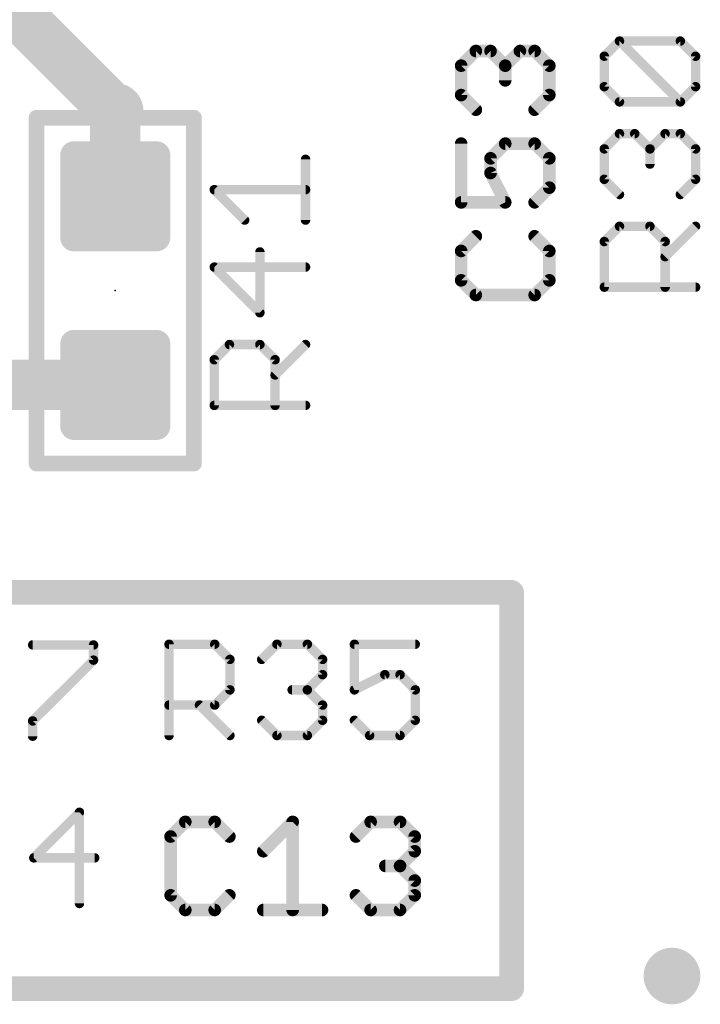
# Model space of a CAD drawing. Extents: x -10 to 150, y -20 to 180.
# Tile 18 of 70: x 66.36 to 71.86, y 26.52 to 34.47. Entities that reach past the tile are written whole.
import ezdxf

# ---------------------------------------------------------------- set-up
doc = ezdxf.new("R2010")
doc.units = 0
for name, color, linetype in [('1', 12, 'CONTINUOUS'), ('16', 132, 'CONTINUOUS'), ('18', 110, 'CONTINUOUS'), ('21', 253, 'CONTINUOUS'), ('23', 53, 'CONTINUOUS'), ('25', 253, 'CONTINUOUS')]:
    doc.layers.add(name, color=color, linetype=linetype)

# ---------------------------------------------------------------- blocks, each defined once
blk = doc.blocks.new('RECT142240X142240R25')
at = {"const_width": 0.1111}
blk.add_lwpolyline([(0.3889, -0.3334), (0.3889, 0.3334, 0.4142), (0.3334, 0.3889), (-0.3334, 0.3889, 0.4142), (-0.3889, 0.3334), (-0.3889, -0.3334, 0.4142), (-0.3334, -0.3889), (0.3334, -0.3889, 0.4142)], format="xyb", close=True, dxfattribs=at)
blk.add_solid([(-0.3588, -0.3588), (0.3588, -0.3588), (-0.3588, 0.3588), (0.3588, 0.3588)])
blk = doc.blocks.new('ROUNDV')
at = {"const_width": 0.5}
blk.add_lwpolyline([(0, -0.25, 1), (0, 0.25, 1), (0, -0.25)], format="xyb", dxfattribs=at)

msp = doc.modelspace()

# ---------------------------------------------------------------- linework, layer by layer
at = {"layer": '1', "const_width": 0.4064}
for points in [[(67.1322, 33.7312), (67.1322, 33.0454)], [(64.643, 31.5214), (67.1322, 31.5214)]]:
    msp.add_lwpolyline(points, dxfattribs=at)
at = {"layer": '1', "const_width": 0.2032}
for points in [[(67.2338, 33.7312, 1), (67.0306, 33.7312)], [(67.0306, 33.0454, 1), (67.2338, 33.0454)], [(67.1322, 31.4198, 1), (67.1322, 31.623)]]:
    msp.add_lwpolyline(points, format="xyb", dxfattribs=at)
at = {"layer": '16', "const_width": 0.4064}
msp.add_lwpolyline([(64.643, 36.2204), (67.1322, 33.7312)], dxfattribs=at)
at = {"layer": '16', "const_width": 0.2032}
msp.add_lwpolyline([(67.0604, 33.6594, 1), (67.204, 33.803)], format="xyb", dxfattribs=at)
at = {"layer": '21'}
for points, const_width in [([(66.4972, 33.7122, 1), (66.4972, 33.6486)], 0.0635), ([(66.529, 33.6804, 1), (66.4655, 33.6804)], 0.0635), ([(67.799, 33.6804, 1), (67.7355, 33.6804)], 0.0635), ([(67.7672, 33.6486, 1), (67.7672, 33.7122)], 0.0635), ([(66.4972, 30.9182, 1), (66.4972, 30.8547)], 0.0635), ([(67.7672, 30.8547, 1), (67.7672, 30.9182)], 0.0635), ([(66.4655, 30.8864, 1), (66.529, 30.8864)], 0.0635), ([(67.7355, 30.8864, 1), (67.799, 30.8864)], 0.0635), ([(70.3826, 29.845, 1), (70.2826, 29.845)], 0.1), ([(70.3326, 29.795, 1), (70.3326, 29.895)], 0.1), ([(70.3326, 26.5946, 1), (70.3326, 26.6946)], 0.1), ([(70.2826, 26.6446, 1), (70.3826, 26.6446)], 0.1)]:
    msp.add_lwpolyline(points, format="xyb", dxfattribs=dict(at, const_width=const_width))
for points, const_width in [([(66.4972, 30.8864), (66.4972, 33.6804)], 0.127), ([(66.4972, 33.6804), (67.7672, 33.6804)], 0.127), ([(67.7672, 33.6804), (67.7672, 30.8864)], 0.127), ([(67.7672, 30.8864), (66.4972, 30.8864)], 0.127), ([(61.9506, 29.845), (70.3326, 29.845)], 0.2), ([(70.3326, 29.845), (70.3326, 26.6446)], 0.2), ([(70.3326, 26.6446), (61.9506, 26.6446)], 0.2)]:
    msp.add_lwpolyline(points, dxfattribs=dict(at, const_width=const_width))
at = {"layer": '23'}
msp.add_point((67.1322, 32.2834), dxfattribs=at)
at = {"layer": '25'}
for points, const_width in [([(71.0813, 34.1769), (71.2041, 34.2998)], 0.0762), ([(71.2041, 34.2998), (71.6956, 34.2998)], 0.0762), ([(71.6956, 33.8083), (71.2041, 34.2998)], 0.0762), ([(71.6956, 34.2998), (71.8185, 34.1769)], 0.0762), ([(69.9256, 34.1007), (70.0442, 34.2193)], 0.1016), ([(70.0442, 34.2193), (70.1629, 34.2193)], 0.1016), ([(70.1629, 34.2193), (70.2815, 34.1007)], 0.1016), ([(70.2815, 34.1007), (70.4001, 34.2193)], 0.1016), ([(70.4001, 34.2193), (70.5188, 34.2193)], 0.1016), ([(70.5188, 34.2193), (70.6374, 34.1007)], 0.1016), ([(71.0813, 33.9312), (71.0813, 34.1769)], 0.0762), ([(71.8185, 34.1769), (71.8185, 33.9312)], 0.0762), ([(69.9256, 33.8634), (69.9256, 34.1007)], 0.1016), ([(70.2815, 34.1007), (70.2815, 33.9821)], 0.1016), ([(70.6374, 34.1007), (70.6374, 33.8634)], 0.1016), ([(71.2041, 33.8083), (71.0813, 33.9312)], 0.0762), ([(71.8185, 33.9312), (71.6956, 33.8083)], 0.0762), ([(70.0442, 33.7448), (69.9256, 33.8634)], 0.1016), ([(70.6374, 33.8634), (70.5188, 33.7448)], 0.1016), ([(71.6956, 33.8083), (71.2041, 33.8083)], 0.0762), ([(71.0813, 33.4285), (71.2041, 33.5514)], 0.0762), ([(71.2041, 33.5514), (71.327, 33.5514)], 0.0762), ([(71.327, 33.5514), (71.4499, 33.4285)], 0.0762), ([(71.4499, 33.4285), (71.5728, 33.5514)], 0.0762), ([(71.5728, 33.5514), (71.6956, 33.5514)], 0.0762), ([(71.6956, 33.5514), (71.8185, 33.4285)], 0.0762), ([(69.9256, 33.4709), (69.9256, 32.9964)], 0.1016), ([(70.1629, 33.3523), (70.2815, 33.4709)], 0.1016), ([(70.2815, 33.4709), (70.5188, 33.4709)], 0.1016), ([(70.5188, 33.4709), (70.6374, 33.3523)], 0.1016), ([(71.0813, 33.1827), (71.0813, 33.4285)], 0.0762), ([(71.4499, 33.4285), (71.4499, 33.3056)], 0.0762), ([(71.8185, 33.4285), (71.8185, 33.1827)], 0.0762), ([(68.6689, 32.8531), (68.6689, 33.3446)], 0.0762), ([(70.1629, 33.2336), (70.1629, 33.3523)], 0.1016), ([(70.6374, 33.3523), (70.6374, 33.115)], 0.1016), ([(70.2815, 32.9964), (70.1629, 33.2336)], 0.1016), ([(71.2041, 33.0599), (71.0813, 33.1827)], 0.0762), ([(71.8185, 33.1827), (71.6956, 33.0599)], 0.0762), ([(68.1774, 32.8531), (67.9317, 33.0989)], 0.0762), ([(67.9317, 33.0989), (68.6689, 33.0989)], 0.0762), ([(70.6374, 33.115), (70.5188, 32.9964)], 0.1016), ([(69.9256, 32.9964), (70.2815, 32.9964)], 0.1016), ([(70.0442, 32.7225), (69.9256, 32.6039)], 0.1016), ([(70.6374, 32.6039), (70.5188, 32.7225)], 0.1016), ([(71.0813, 32.6801), (71.2041, 32.8029)], 0.0762), ([(71.2041, 32.8029), (71.4499, 32.8029)], 0.0762), ([(71.4499, 32.8029), (71.5728, 32.6801)], 0.0762), ([(71.5728, 32.5572), (71.8185, 32.8029)], 0.0762), ([(71.0813, 32.3115), (71.0813, 32.6801)], 0.0762), ([(71.5728, 32.6801), (71.5728, 32.3115)], 0.0762), ([(68.3003, 32.1047), (68.3003, 32.5962)], 0.0762), ([(69.9256, 32.6039), (69.9256, 32.3666)], 0.1016), ([(70.6374, 32.3666), (70.6374, 32.6039)], 0.1016), ([(68.6689, 32.4733), (67.9317, 32.4733)], 0.0762), ([(67.9317, 32.4733), (68.3003, 32.1047)], 0.0762), ([(69.9256, 32.3666), (70.0442, 32.248)], 0.1016), ([(70.5188, 32.248), (70.6374, 32.3666)], 0.1016), ([(70.0442, 32.248), (70.5188, 32.248)], 0.1016), ([(71.8185, 32.3115), (71.0813, 32.3115)], 0.0762), ([(67.9317, 31.7249), (68.0545, 31.8478)], 0.0762), ([(68.0545, 31.8478), (68.3003, 31.8478)], 0.0762), ([(68.3003, 31.8478), (68.4232, 31.7249)], 0.0762), ([(68.4232, 31.602), (68.6689, 31.8478)], 0.0762), ([(67.9317, 31.3563), (67.9317, 31.7249)], 0.0762), ([(68.4232, 31.7249), (68.4232, 31.3563)], 0.0762), ([(68.6689, 31.3563), (67.9317, 31.3563)], 0.0762), ([(66.4655, 29.4209), (66.957, 29.4209)], 0.0762), ([(66.957, 29.4209), (66.957, 29.2981)], 0.0762), ([(67.5667, 28.6893), (67.5667, 29.4265)], 0.0762), ([(67.5667, 29.4265), (67.9353, 29.4265)], 0.0762), ([(67.9353, 29.4265), (68.0581, 29.3037)], 0.0762), ([(68.3151, 29.3037), (68.4379, 29.4265)], 0.0762), ([(68.4379, 29.4265), (68.6837, 29.4265)], 0.0762), ([(68.6837, 29.4265), (68.8066, 29.3037)], 0.0762), ([(69.555, 29.4265), (69.0635, 29.4265)], 0.0762), ([(69.0635, 29.4265), (69.0635, 29.0579)], 0.0762), ([(66.957, 29.2981), (66.4655, 28.8066)], 0.0762), ([(68.0581, 29.3037), (68.0581, 29.0579)], 0.0762), ([(68.8066, 29.3037), (68.8066, 29.1808)], 0.0762), ([(68.8066, 29.1808), (68.6837, 29.0579)], 0.0762), ([(69.0635, 29.0579), (69.3092, 29.1808)], 0.0762), ([(69.3092, 29.1808), (69.4321, 29.1808)], 0.0762), ([(69.4321, 29.1808), (69.555, 29.0579)], 0.0762), ([(68.0581, 29.0579), (67.9353, 28.935)], 0.0762), ([(68.6837, 29.0579), (68.5608, 29.0579)], 0.0762), ([(68.6837, 29.0579), (68.8066, 28.935)], 0.0762), ([(69.555, 29.0579), (69.555, 28.8122)], 0.0762), ([(67.9353, 28.935), (67.5667, 28.935)], 0.0762), ([(67.8124, 28.935), (68.0581, 28.6893)], 0.0762), ([(68.8066, 28.935), (68.8066, 28.8122)], 0.0762), ([(66.4655, 28.8066), (66.4655, 28.6837)], 0.0762), ([(68.4379, 28.6893), (68.3151, 28.8122)], 0.0762), ([(68.8066, 28.8122), (68.6837, 28.6893)], 0.0762), ([(69.1864, 28.6893), (69.0635, 28.8122)], 0.0762), ([(69.555, 28.8122), (69.4321, 28.6893)], 0.0762), ([(68.6837, 28.6893), (68.4379, 28.6893)], 0.0762), ([(69.4321, 28.6893), (69.1864, 28.6893)], 0.0762), ([(66.8431, 28.0693), (66.4745, 27.7007)], 0.0762), ([(66.8431, 27.3321), (66.8431, 28.0693)], 0.0762), ([(67.698, 27.9914), (67.5794, 27.8728)], 0.1016), ([(67.9353, 27.9914), (67.698, 27.9914)], 0.1016), ([(68.0539, 27.8728), (67.9353, 27.9914)], 0.1016), ([(68.3278, 27.7541), (68.565, 27.9914)], 0.1016), ([(68.565, 27.9914), (68.565, 27.2796)], 0.1016), ([(69.0762, 27.8728), (69.1948, 27.9914)], 0.1016), ([(69.1948, 27.9914), (69.4321, 27.9914)], 0.1016), ([(69.4321, 27.9914), (69.5507, 27.8728)], 0.1016), ([(67.5794, 27.8728), (67.5794, 27.3982)], 0.1016), ([(69.5507, 27.8728), (69.5507, 27.7541)], 0.1016), ([(69.5507, 27.7541), (69.4321, 27.6355)], 0.1016), ([(66.4745, 27.7007), (66.966, 27.7007)], 0.0762), ([(69.4321, 27.6355), (69.3135, 27.6355)], 0.1016), ([(69.4321, 27.6355), (69.5507, 27.5169)], 0.1016), ([(69.5507, 27.5169), (69.5507, 27.3982)], 0.1016), ([(67.5794, 27.3982), (67.698, 27.2796)], 0.1016), ([(67.9353, 27.2796), (68.0539, 27.3982)], 0.1016), ([(69.1948, 27.2796), (69.0762, 27.3982)], 0.1016), ([(69.5507, 27.3982), (69.4321, 27.2796)], 0.1016), ([(67.698, 27.2796), (67.9353, 27.2796)], 0.1016), ([(68.3278, 27.2796), (68.8023, 27.2796)], 0.1016), ([(69.4321, 27.2796), (69.1948, 27.2796)], 0.1016)]:
    msp.add_lwpolyline(points, dxfattribs=dict(at, const_width=const_width))
for points, const_width in [([(71.2041, 34.3188, 1), (71.2041, 34.2807)], 0.0381), ([(71.2176, 34.3132, 1), (71.1907, 34.2863)], 0.0381), ([(71.2176, 34.2863, 1), (71.1907, 34.3132)], 0.0381), ([(71.7091, 34.3132, 1), (71.6822, 34.2863)], 0.0381), ([(71.6956, 34.2807, 1), (71.6956, 34.3188)], 0.0381), ([(70.0442, 34.2447, 1), (70.0442, 34.1939)], 0.0508), ([(70.0622, 34.2014, 1), (70.0263, 34.2373)], 0.0508), ([(70.1808, 34.2373, 1), (70.1449, 34.2014)], 0.0508), ([(70.1629, 34.1939, 1), (70.1629, 34.2447)], 0.0508), ([(70.4001, 34.2447, 1), (70.4001, 34.1939)], 0.0508), ([(70.4181, 34.2014, 1), (70.3822, 34.2373)], 0.0508), ([(70.5367, 34.2373, 1), (70.5008, 34.2014)], 0.0508), ([(70.5188, 34.1939, 1), (70.5188, 34.2447)], 0.0508), ([(71.0678, 34.1904, 1), (71.0947, 34.1634)], 0.0381), ([(71.1003, 34.1769, 1), (71.0622, 34.1769)], 0.0381), ([(71.8375, 34.1769, 1), (71.7995, 34.1769)], 0.0381), ([(71.805, 34.1634, 1), (71.832, 34.1904)], 0.0381), ([(69.951, 34.1007, 1), (69.9002, 34.1007)], 0.0508), ([(69.9076, 34.1186, 1), (69.9436, 34.0827)], 0.0508), ([(70.3069, 34.1007, 1), (70.2561, 34.1007)], 0.0508), ([(70.2635, 34.1186, 1), (70.2995, 34.0827)], 0.0508), ([(70.2635, 34.0827, 1), (70.2995, 34.1186)], 0.0508), ([(70.6628, 34.1007, 1), (70.612, 34.1007)], 0.0508), ([(70.6194, 34.0827, 1), (70.6554, 34.1186)], 0.0508), ([(70.2561, 33.9821, 1), (70.3069, 33.9821)], 0.0508), ([(71.0947, 33.9446, 1), (71.0678, 33.9177)], 0.0381), ([(71.832, 33.9177, 1), (71.805, 33.9446)], 0.0381), ([(69.9436, 33.8814, 1), (69.9076, 33.8455)], 0.0508), ([(69.9002, 33.8634, 1), (69.951, 33.8634)], 0.0508), ([(70.612, 33.8634, 1), (70.6628, 33.8634)], 0.0508), ([(70.6554, 33.8455, 1), (70.6194, 33.8814)], 0.0508), ([(71.0622, 33.9312, 1), (71.1003, 33.9312)], 0.0381), ([(71.7995, 33.9312, 1), (71.8375, 33.9312)], 0.0381), ([(71.2041, 33.8273, 1), (71.2041, 33.7892)], 0.0381), ([(71.1907, 33.7948, 1), (71.2176, 33.8218)], 0.0381), ([(71.6822, 33.8218, 1), (71.7091, 33.7948)], 0.0381), ([(71.6822, 33.7948, 1), (71.7091, 33.8218)], 0.0381), ([(71.6956, 33.7892, 1), (71.6956, 33.8273)], 0.0381), ([(70.0263, 33.7268, 1), (70.0622, 33.7627)], 0.0508), ([(70.5008, 33.7627, 1), (70.5367, 33.7268)], 0.0508), ([(71.2041, 33.5704, 1), (71.2041, 33.5323)], 0.0381), ([(71.2176, 33.5379, 1), (71.1907, 33.5648)], 0.0381), ([(71.3405, 33.5648, 1), (71.3135, 33.5379)], 0.0381), ([(71.327, 33.5323, 1), (71.327, 33.5704)], 0.0381), ([(71.5728, 33.5704, 1), (71.5728, 33.5323)], 0.0381), ([(71.5862, 33.5379, 1), (71.5593, 33.5648)], 0.0381), ([(71.7091, 33.5648, 1), (71.6822, 33.5379)], 0.0381), ([(71.6956, 33.5323, 1), (71.6956, 33.5704)], 0.0381), ([(69.951, 33.4709, 1), (69.9002, 33.4709)], 0.0508), ([(70.2815, 33.4963, 1), (70.2815, 33.4455)], 0.0508), ([(70.2995, 33.4529, 1), (70.2635, 33.4889)], 0.0508), ([(70.5367, 33.4889, 1), (70.5008, 33.4529)], 0.0508), ([(70.5188, 33.4455, 1), (70.5188, 33.4963)], 0.0508), ([(71.0678, 33.442, 1), (71.0947, 33.415)], 0.0381), ([(71.1003, 33.4285, 1), (71.0622, 33.4285)], 0.0381), ([(71.4689, 33.4285, 1), (71.4308, 33.4285)], 0.0381), ([(71.4364, 33.442, 1), (71.4634, 33.415)], 0.0381), ([(71.4364, 33.415, 1), (71.4634, 33.442)], 0.0381), ([(71.8375, 33.4285, 1), (71.7995, 33.4285)], 0.0381), ([(71.805, 33.415, 1), (71.832, 33.442)], 0.0381), ([(68.688, 33.3446, 1), (68.6499, 33.3446)], 0.0381), ([(70.1883, 33.3523, 1), (70.1375, 33.3523)], 0.0508), ([(70.1449, 33.3702, 1), (70.1808, 33.3343)], 0.0508), ([(70.6628, 33.3523, 1), (70.612, 33.3523)], 0.0508), ([(70.6194, 33.3343, 1), (70.6554, 33.3702)], 0.0508), ([(70.1856, 33.245, 1), (70.1401, 33.2223)], 0.0508), ([(70.1375, 33.2336, 1), (70.1883, 33.2336)], 0.0508), ([(71.4308, 33.3056, 1), (71.4689, 33.3056)], 0.0381), ([(71.0947, 33.1962, 1), (71.0678, 33.1693)], 0.0381), ([(71.0622, 33.1827, 1), (71.1003, 33.1827)], 0.0381), ([(71.7995, 33.1827, 1), (71.8375, 33.1827)], 0.0381), ([(71.832, 33.1693, 1), (71.805, 33.1962)], 0.0381), ([(67.9451, 33.1123, 1), (67.9182, 33.0854)], 0.0381), ([(67.9317, 33.1179, 1), (67.9317, 33.0798)], 0.0381), ([(68.6689, 33.0798, 1), (68.6689, 33.1179)], 0.0381), ([(70.612, 33.115, 1), (70.6628, 33.115)], 0.0508), ([(70.6554, 33.097, 1), (70.6194, 33.133)], 0.0508), ([(71.1907, 33.0464, 1), (71.2176, 33.0733)], 0.0381), ([(71.6822, 33.0733, 1), (71.7091, 33.0464)], 0.0381), ([(69.9256, 33.0218, 1), (69.9256, 32.971)], 0.0508), ([(69.9002, 32.9964, 1), (69.951, 32.9964)], 0.0508), ([(70.2588, 32.985, 1), (70.3042, 33.0077)], 0.0508), ([(70.2815, 32.971, 1), (70.2815, 33.0218)], 0.0508), ([(70.5008, 33.0143, 1), (70.5367, 32.9784)], 0.0508), ([(68.1639, 32.8397, 1), (68.1909, 32.8666)], 0.0381), ([(68.6499, 32.8531, 1), (68.688, 32.8531)], 0.0381), ([(70.0622, 32.7045, 1), (70.0263, 32.7405)], 0.0508), ([(70.5367, 32.7405, 1), (70.5008, 32.7045)], 0.0508), ([(71.2041, 32.822, 1), (71.2041, 32.7839)], 0.0381), ([(71.2176, 32.7895, 1), (71.1907, 32.8164)], 0.0381), ([(71.4634, 32.8164, 1), (71.4364, 32.7895)], 0.0381), ([(71.4499, 32.7839, 1), (71.4499, 32.822)], 0.0381), ([(71.832, 32.7895, 1), (71.805, 32.8164)], 0.0381), ([(71.1003, 32.6801, 1), (71.0622, 32.6801)], 0.0381), ([(71.0678, 32.6935, 1), (71.0947, 32.6666)], 0.0381), ([(71.5918, 32.6801, 1), (71.5537, 32.6801)], 0.0381), ([(71.5593, 32.6666, 1), (71.5862, 32.6935)], 0.0381), ([(68.3193, 32.5962, 1), (68.2812, 32.5962)], 0.0381), ([(69.951, 32.6039, 1), (69.9002, 32.6039)], 0.0508), ([(69.9076, 32.6218, 1), (69.9436, 32.5859)], 0.0508), ([(70.6628, 32.6039, 1), (70.612, 32.6039)], 0.0508), ([(70.6194, 32.5859, 1), (70.6554, 32.6218)], 0.0508), ([(71.5593, 32.5707, 1), (71.5862, 32.5437)], 0.0381), ([(67.9317, 32.4924, 1), (67.9317, 32.4543)], 0.0381), ([(67.9451, 32.4868, 1), (67.9182, 32.4599)], 0.0381), ([(68.6689, 32.4543, 1), (68.6689, 32.4924)], 0.0381), ([(69.9436, 32.3845, 1), (69.9076, 32.3486)], 0.0508), ([(69.9002, 32.3666, 1), (69.951, 32.3666)], 0.0508), ([(70.612, 32.3666, 1), (70.6628, 32.3666)], 0.0508), ([(70.6554, 32.3486, 1), (70.6194, 32.3845)], 0.0508), ([(70.0442, 32.2734, 1), (70.0442, 32.2226)], 0.0508), ([(70.5188, 32.2226, 1), (70.5188, 32.2734)], 0.0508), ([(71.0813, 32.3305, 1), (71.0813, 32.2924)], 0.0381), ([(71.0622, 32.3115, 1), (71.1003, 32.3115)], 0.0381), ([(71.5537, 32.3115, 1), (71.5918, 32.3115)], 0.0381), ([(71.8185, 32.2924, 1), (71.8185, 32.3305)], 0.0381), ([(70.0263, 32.23, 1), (70.0622, 32.2659)], 0.0508), ([(70.5008, 32.2659, 1), (70.5367, 32.23)], 0.0508), ([(68.2868, 32.0912, 1), (68.3138, 32.1182)], 0.0381), ([(68.2812, 32.1047, 1), (68.3193, 32.1047)], 0.0381), ([(68.0545, 31.8668, 1), (68.0545, 31.8287)], 0.0381), ([(68.068, 31.8343, 1), (68.0411, 31.8613)], 0.0381), ([(68.3138, 31.8613, 1), (68.2868, 31.8343)], 0.0381), ([(68.3003, 31.8287, 1), (68.3003, 31.8668)], 0.0381), ([(68.6824, 31.8343, 1), (68.6554, 31.8613)], 0.0381), ([(67.9182, 31.7384, 1), (67.9451, 31.7114)], 0.0381), ([(67.9507, 31.7249, 1), (67.9126, 31.7249)], 0.0381), ([(68.4422, 31.7249, 1), (68.4041, 31.7249)], 0.0381), ([(68.4097, 31.7114, 1), (68.4366, 31.7384)], 0.0381), ([(68.4097, 31.6155, 1), (68.4366, 31.5886)], 0.0381), ([(67.9317, 31.3754, 1), (67.9317, 31.3373)], 0.0381), ([(67.9126, 31.3563, 1), (67.9507, 31.3563)], 0.0381), ([(68.4041, 31.3563, 1), (68.4422, 31.3563)], 0.0381), ([(68.6689, 31.3373, 1), (68.6689, 31.3754)], 0.0381), ([(66.4655, 29.44, 1), (66.4655, 29.4019)], 0.0381), ([(66.976, 29.4209, 1), (66.9379, 29.4209)], 0.0381), ([(66.957, 29.4019, 1), (66.957, 29.44)], 0.0381), ([(67.5857, 29.4265, 1), (67.5476, 29.4265)], 0.0381), ([(67.5667, 29.4456, 1), (67.5667, 29.4075)], 0.0381), ([(67.9487, 29.44, 1), (67.9218, 29.4131)], 0.0381), ([(67.9353, 29.4075, 1), (67.9353, 29.4456)], 0.0381), ([(68.4379, 29.4456, 1), (68.4379, 29.4075)], 0.0381), ([(68.4514, 29.4131, 1), (68.4245, 29.44)], 0.0381), ([(68.6972, 29.44, 1), (68.6702, 29.4131)], 0.0381), ([(68.6837, 29.4075, 1), (68.6837, 29.4456)], 0.0381), ([(69.0635, 29.4456, 1), (69.0635, 29.4075)], 0.0381), ([(69.0825, 29.4265, 1), (69.0444, 29.4265)], 0.0381), ([(69.555, 29.4075, 1), (69.555, 29.4456)], 0.0381), ([(66.9379, 29.2981, 1), (66.976, 29.2981)], 0.0381), ([(66.9704, 29.2846, 1), (66.9435, 29.3115)], 0.0381), ([(68.0772, 29.3037, 1), (68.0391, 29.3037)], 0.0381), ([(68.0447, 29.2902, 1), (68.0716, 29.3171)], 0.0381), ([(68.3016, 29.3171, 1), (68.3285, 29.2902)], 0.0381), ([(68.8256, 29.3037, 1), (68.7875, 29.3037)], 0.0381), ([(68.7931, 29.2902, 1), (68.82, 29.3171)], 0.0381), ([(68.7875, 29.1808, 1), (68.8256, 29.1808)], 0.0381), ([(68.82, 29.1673, 1), (68.7931, 29.1943)], 0.0381), ([(69.3092, 29.1998, 1), (69.3092, 29.1617)], 0.0381), ([(69.3177, 29.1637, 1), (69.3007, 29.1978)], 0.0381), ([(69.4456, 29.1943, 1), (69.4186, 29.1673)], 0.0381), ([(69.4321, 29.1617, 1), (69.4321, 29.1998)], 0.0381), ([(68.0391, 29.0579, 1), (68.0772, 29.0579)], 0.0381), ([(68.0716, 29.0444, 1), (68.0447, 29.0714)], 0.0381), ([(68.5608, 29.077, 1), (68.5608, 29.0389)], 0.0381), ([(68.6972, 29.0714, 1), (68.6702, 29.0444)], 0.0381), ([(68.6702, 29.0714, 1), (68.6972, 29.0444)], 0.0381), ([(68.6837, 29.0389, 1), (68.6837, 29.077)], 0.0381), ([(69.055, 29.075, 1), (69.072, 29.0409)], 0.0381), ([(69.0444, 29.0579, 1), (69.0825, 29.0579)], 0.0381), ([(69.574, 29.0579, 1), (69.5359, 29.0579)], 0.0381), ([(69.5415, 29.0444, 1), (69.5684, 29.0714)], 0.0381), ([(67.5667, 28.9541, 1), (67.5667, 28.916)], 0.0381), ([(67.8259, 28.9485, 1), (67.7989, 28.9216)], 0.0381), ([(67.9218, 28.9485, 1), (67.9487, 28.9216)], 0.0381), ([(67.9353, 28.916, 1), (67.9353, 28.9541)], 0.0381), ([(68.8256, 28.935, 1), (68.7875, 28.935)], 0.0381), ([(68.7931, 28.9216, 1), (68.82, 28.9485)], 0.0381), ([(66.4845, 28.8066, 1), (66.4464, 28.8066)], 0.0381), ([(66.452, 28.82, 1), (66.479, 28.7931)], 0.0381), ([(68.3285, 28.8256, 1), (68.3016, 28.7987)], 0.0381), ([(68.7875, 28.8122, 1), (68.8256, 28.8122)], 0.0381), ([(68.82, 28.7987, 1), (68.7931, 28.8256)], 0.0381), ([(69.077, 28.8256, 1), (69.05, 28.7987)], 0.0381), ([(69.5359, 28.8122, 1), (69.574, 28.8122)], 0.0381), ([(69.5684, 28.7987, 1), (69.5415, 28.8256)], 0.0381), ([(68.0447, 28.6758, 1), (68.0716, 28.7028)], 0.0381), ([(68.4379, 28.7084, 1), (68.4379, 28.6703)], 0.0381), ([(68.4245, 28.6758, 1), (68.4514, 28.7028)], 0.0381), ([(68.6702, 28.7028, 1), (68.6972, 28.6758)], 0.0381), ([(68.6837, 28.6703, 1), (68.6837, 28.7084)], 0.0381), ([(69.1864, 28.7084, 1), (69.1864, 28.6703)], 0.0381), ([(69.1729, 28.6758, 1), (69.1998, 28.7028)], 0.0381), ([(69.4186, 28.7028, 1), (69.4456, 28.6758)], 0.0381), ([(69.4321, 28.6703, 1), (69.4321, 28.7084)], 0.0381), ([(66.4464, 28.6837, 1), (66.4845, 28.6837)], 0.0381), ([(67.5476, 28.6893, 1), (67.5857, 28.6893)], 0.0381), ([(66.8622, 28.0693, 1), (66.8241, 28.0693)], 0.0381), ([(66.8566, 28.0559, 1), (66.8297, 28.0828)], 0.0381), ([(67.698, 28.0168, 1), (67.698, 27.966)], 0.0508), ([(67.7159, 27.9734, 1), (67.68, 28.0094)], 0.0508), ([(67.9532, 28.0094, 1), (67.9173, 27.9734)], 0.0508), ([(67.9353, 27.966, 1), (67.9353, 28.0168)], 0.0508), ([(68.5904, 27.9914, 1), (68.5396, 27.9914)], 0.0508), ([(68.583, 27.9734, 1), (68.5471, 28.0094)], 0.0508), ([(69.1948, 28.0168, 1), (69.1948, 27.966)], 0.0508), ([(69.2128, 27.9734, 1), (69.1769, 28.0094)], 0.0508), ([(69.45, 28.0094, 1), (69.4141, 27.9734)], 0.0508), ([(69.4321, 27.966, 1), (69.4321, 28.0168)], 0.0508), ([(67.6048, 27.8728, 1), (67.554, 27.8728)], 0.0508), ([(69.5761, 27.8728, 1), (69.5253, 27.8728)], 0.0508), ([(67.5614, 27.8907, 1), (67.5973, 27.8548)], 0.0508), ([(68.0359, 27.8548, 1), (68.0719, 27.8907)], 0.0508), ([(69.0582, 27.8907, 1), (69.0941, 27.8548)], 0.0508), ([(69.5328, 27.8548, 1), (69.5687, 27.8907)], 0.0508), ([(68.3098, 27.7721, 1), (68.3457, 27.7362)], 0.0508), ([(69.5253, 27.7541, 1), (69.5761, 27.7541)], 0.0508), ([(69.5687, 27.7362, 1), (69.5328, 27.7721)], 0.0508), ([(66.4745, 27.7198, 1), (66.4745, 27.6817)], 0.0381), ([(66.4611, 27.7142, 1), (66.488, 27.6872)], 0.0381), ([(66.966, 27.6817, 1), (66.966, 27.7198)], 0.0381), ([(69.3135, 27.6609, 1), (69.3135, 27.6101)], 0.0508), ([(69.45, 27.6535, 1), (69.4141, 27.6175)], 0.0508), ([(69.4321, 27.6101, 1), (69.4321, 27.6609)], 0.0508), ([(69.4141, 27.6535, 1), (69.45, 27.6175)], 0.0508), ([(69.5761, 27.5169, 1), (69.5253, 27.5169)], 0.0508), ([(69.5328, 27.4989, 1), (69.5687, 27.5348)], 0.0508), ([(67.5973, 27.4162, 1), (67.5614, 27.3803)], 0.0508), ([(68.0719, 27.3803, 1), (68.0359, 27.4162)], 0.0508), ([(69.0941, 27.4162, 1), (69.0582, 27.3803)], 0.0508), ([(69.5687, 27.3803, 1), (69.5328, 27.4162)], 0.0508), ([(67.554, 27.3982, 1), (67.6048, 27.3982)], 0.0508), ([(69.5253, 27.3982, 1), (69.5761, 27.3982)], 0.0508), ([(66.8241, 27.3321, 1), (66.8622, 27.3321)], 0.0381), ([(67.698, 27.305, 1), (67.698, 27.2542)], 0.0508), ([(67.68, 27.2616, 1), (67.7159, 27.2976)], 0.0508), ([(67.9173, 27.2976, 1), (67.9532, 27.2616)], 0.0508), ([(67.9353, 27.2542, 1), (67.9353, 27.305)], 0.0508), ([(68.3278, 27.305, 1), (68.3278, 27.2542)], 0.0508), ([(68.5396, 27.2796, 1), (68.5904, 27.2796)], 0.0508), ([(68.8023, 27.2542, 1), (68.8023, 27.305)], 0.0508), ([(69.1948, 27.305, 1), (69.1948, 27.2542)], 0.0508), ([(69.1769, 27.2616, 1), (69.2128, 27.2976)], 0.0508), ([(69.4141, 27.2976, 1), (69.45, 27.2616)], 0.0508), ([(69.4321, 27.2542, 1), (69.4321, 27.305)], 0.0508)]:
    msp.add_lwpolyline(points, format="xyb", dxfattribs=dict(at, const_width=const_width))

# ---------------------------------------------------------------- block references
at = {"layer": '1', "rotation": 90}
for p in [(67.1322, 33.0454), (67.1322, 31.5214)]:
    msp.add_blockref('RECT142240X142240R25', p, dxfattribs=at)
at = {"layer": '18', "xscale": 0.4572, "yscale": 0.4572}
for p in [(67.1322, 33.7312), (67.1322, 33.7312), (71.628, 26.7462), (71.628, 26.7462)]:
    msp.add_blockref('ROUNDV', p, dxfattribs=at)

doc.saveas('drawing.dxf')
